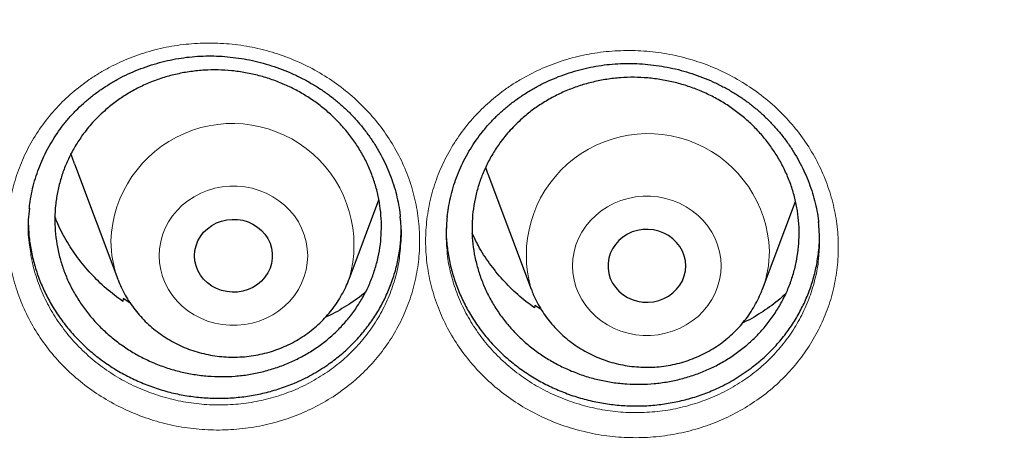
# Model space of a CAD drawing. Header units: millimetres. Extents: x 8 to 984, y 12 to 973.
# Tile 62 of 256: x 326.23 to 336.35, y 784.23 to 788.61. Entities that reach past the tile are written whole.
import ezdxf

# ---------------------------------------------------------------- set-up
doc = ezdxf.new("R2010")
doc.units = ezdxf.units.MM

msp = doc.modelspace()

# ---------------------------------------------------------------- linework, layer by layer
at = {"color": 7, "linetype": 'Continuous', "lineweight": 30}
for p, q in [((326.791, 787.126), (327.238, 785.938)), ((331.041, 787.022), (331.488, 785.834)), ((329.614, 785.938), (329.92, 786.753)), ((333.864, 785.834), (334.204, 786.739)), ((327.24, 785.932), (327.238, 785.938)), ((329.614, 785.938), (329.612, 785.934)), ((327.292, 785.739), (327.29, 785.708)), ((327.362, 785.695), (327.292, 785.739)), ((331.523, 785.669), (331.52, 785.643)), ((331.59, 785.627), (331.523, 785.669))]:
    msp.add_line(p, q, dxfattribs=at)
at = {"color": 7, "linetype": 'Continuous', "lineweight": 30, "flags": 128}
for points in [[(326.791, 787.126), (326.788, 787.134), (326.755, 787.232)], [(331.017, 787.089), (331.038, 787.03), (331.041, 787.022)], [(328.026, 786.179), (328.03, 786.232), (328.041, 786.283), (328.06, 786.332), (328.086, 786.378), (328.119, 786.421), (328.158, 786.458), (328.202, 786.491), (328.25, 786.517), (328.302, 786.536), (328.356, 786.549), (328.412, 786.554), (328.467, 786.553), (328.522, 786.544), (328.576, 786.527), (328.626, 786.504), (328.672, 786.475), (328.713, 786.44), (328.749, 786.4), (328.779, 786.356), (328.802, 786.308), (328.817, 786.257), (328.825, 786.206), (328.825, 786.153), (328.817, 786.101), (328.802, 786.051), (328.779, 786.003), (328.749, 785.959), (328.713, 785.919), (328.672, 785.884), (328.626, 785.854), (328.576, 785.831), (328.522, 785.815), (328.467, 785.806), (328.412, 785.804), (328.356, 785.81), (328.302, 785.823), (328.25, 785.842), (328.202, 785.868), (328.158, 785.901), (328.119, 785.938), (328.086, 785.981), (328.06, 786.027), (328.041, 786.076), (328.03, 786.127), (328.026, 786.179)], [(333.076, 786.076), (333.072, 786.128), (333.06, 786.179), (333.041, 786.228), (333.015, 786.274), (332.982, 786.317), (332.943, 786.354), (332.899, 786.387), (332.851, 786.413), (332.799, 786.432), (332.745, 786.445), (332.69, 786.451), (332.634, 786.449), (332.579, 786.44), (332.526, 786.424), (332.476, 786.401), (332.429, 786.371), (332.388, 786.336), (332.352, 786.296), (332.322, 786.252), (332.3, 786.204), (332.284, 786.154), (332.277, 786.102), (332.277, 786.049), (332.284, 785.998), (332.3, 785.947), (332.322, 785.899), (332.352, 785.855), (332.388, 785.815), (332.429, 785.78), (332.476, 785.751), (332.526, 785.728), (332.579, 785.711), (332.634, 785.702), (332.69, 785.701), (332.745, 785.706), (332.799, 785.719), (332.851, 785.738), (332.899, 785.764), (332.943, 785.797), (332.982, 785.834), (333.015, 785.877), (333.041, 785.923), (333.06, 785.972), (333.072, 786.023), (333.076, 786.076)]]:
    msp.add_lwpolyline(points, dxfattribs=at)
at = {"color": 252, "linetype": 'Continuous', "lineweight": 0, "flags": 128}
for points in [[(327.662, 786.179), (327.666, 786.252), (327.678, 786.324), (327.697, 786.394), (327.724, 786.462), (327.758, 786.527), (327.799, 786.589), (327.846, 786.646), (327.9, 786.699), (327.958, 786.746), (328.022, 786.787), (328.089, 786.823), (328.16, 786.851), (328.234, 786.873), (328.31, 786.888), (328.387, 786.895), (328.464, 786.895), (328.541, 786.888), (328.617, 786.873), (328.691, 786.851), (328.762, 786.823), (328.83, 786.787), (328.893, 786.746), (328.952, 786.699), (329.005, 786.646), (329.052, 786.589), (329.093, 786.527), (329.127, 786.462), (329.154, 786.394), (329.174, 786.324), (329.185, 786.252), (329.189, 786.179), (329.185, 786.107), (329.174, 786.035), (329.154, 785.965), (329.127, 785.897), (329.093, 785.832), (329.052, 785.77), (329.005, 785.713), (328.952, 785.66), (328.893, 785.613), (328.83, 785.571), (328.762, 785.536), (328.691, 785.508), (328.617, 785.486), (328.541, 785.471), (328.464, 785.464), (328.387, 785.464), (328.31, 785.471), (328.234, 785.486), (328.16, 785.508), (328.089, 785.536), (328.022, 785.571), (327.958, 785.613), (327.9, 785.66), (327.846, 785.713), (327.799, 785.77), (327.758, 785.832), (327.724, 785.897), (327.697, 785.965), (327.678, 786.035), (327.666, 786.107), (327.662, 786.179)], [(333.439, 786.076), (333.435, 786.148), (333.424, 786.22), (333.404, 786.29), (333.377, 786.358), (333.343, 786.423), (333.302, 786.485), (333.255, 786.542), (333.202, 786.595), (333.143, 786.642), (333.08, 786.684), (333.012, 786.719), (332.941, 786.747), (332.867, 786.769), (332.791, 786.784), (332.714, 786.791), (332.637, 786.791), (332.56, 786.784), (332.484, 786.769), (332.41, 786.747), (332.339, 786.719), (332.272, 786.684), (332.208, 786.642), (332.15, 786.595), (332.096, 786.542), (332.049, 786.485), (332.008, 786.423), (331.974, 786.358), (331.947, 786.29), (331.928, 786.22), (331.916, 786.148), (331.912, 786.076), (331.916, 786.003), (331.928, 785.931), (331.947, 785.861), (331.974, 785.793), (332.008, 785.728), (332.049, 785.666), (332.096, 785.609), (332.15, 785.556), (332.208, 785.509), (332.272, 785.468), (332.339, 785.432), (332.41, 785.404), (332.484, 785.382), (332.56, 785.367), (332.637, 785.36), (332.714, 785.36), (332.791, 785.367), (332.867, 785.382), (332.941, 785.404), (333.012, 785.432), (333.08, 785.468), (333.143, 785.509), (333.202, 785.556), (333.255, 785.609), (333.302, 785.666), (333.343, 785.728), (333.377, 785.793), (333.404, 785.861), (333.424, 785.931), (333.435, 786.003), (333.439, 786.076)]]:
    msp.add_lwpolyline(points, dxfattribs=at)
at = {"color": 252, "linetype": 'Continuous', "lineweight": 0}
for centre, radius, start, end in [((328.415, 786.29), 1.25, 343.6398, 178.0995), ((332.687, 786.186), 1.25, 1.9001, 196.3837), ((328.283, 786.332), 1.117, 180.0364, 200.6592), ((332.819, 786.228), 1.117, 339.1813, 359.9667)]:
    msp.add_arc(centre, radius, start, end, dxfattribs=at)
for points, knots in [([(346.026, 818.574), (345.529, 818.569), (344.536, 818.557), (343.049, 818.461), (341.568, 818.309), (340.096, 818.094), (338.643, 817.821), (337.214, 817.49), (335.809, 817.105), (334.424, 816.663), (333.051, 816.162), (331.696, 815.602), (330.36, 814.983), (329.054, 814.309), (327.781, 813.583), (326.551, 812.809), (325.365, 811.99), (324.224, 811.13), (323.125, 810.224), (322.061, 809.268), (321.037, 808.264), (320.055, 807.213), (319.124, 806.122), (318.244, 804.993), (317.423, 803.836), (316.661, 802.654), (315.959, 801.45), (315.312, 800.218), (314.72, 798.954), (314.183, 797.658), (313.705, 796.334), (313.289, 794.992), (312.937, 793.634), (312.65, 792.27), (312.428, 790.905), (312.27, 789.539), (312.176, 788.169), (312.144, 786.788), (312.176, 785.399), (312.275, 784.004), (312.438, 782.614), (312.667, 781.233), (312.958, 779.87), (313.31, 778.529), (313.721, 777.211), (314.192, 775.912), (314.726, 774.624), (315.323, 773.352), (315.983, 772.099), (316.701, 770.874), (317.475, 769.68), (318.3, 768.525), (319.173, 767.413), (320.09, 766.343), (321.055, 765.311), (322.074, 764.313), (323.144, 763.353), (324.265, 762.431), (325.428, 761.557), (326.631, 760.732), (327.863, 759.962), (329.123, 759.247), (330.407, 758.588), (331.72, 757.981), (333.068, 757.425), (334.448, 756.922), (335.86, 756.473), (337.291, 756.083), (338.738, 755.752), (340.192, 755.484), (341.647, 755.275), (343.102, 755.127), (344.563, 755.039), (346.035, 755.009), (347.515, 755.039), (349.002, 755.131), (350.483, 755.285), (351.956, 755.499), (353.408, 755.772), (354.838, 756.103), (356.242, 756.489), (357.628, 756.931), (359, 757.432), (360.356, 757.992), (361.692, 758.611), (362.997, 759.284), (364.27, 760.011), (365.501, 760.785), (366.687, 761.603), (367.827, 762.464), (368.927, 763.37), (369.99, 764.325), (371.014, 765.329), (371.996, 766.381), (372.928, 767.472), (373.807, 768.6), (374.628, 769.757), (375.39, 770.939), (376.093, 772.143), (376.739, 773.375), (377.332, 774.64), (377.868, 775.935), (378.347, 777.259), (378.762, 778.601), (379.115, 779.96), (379.401, 781.323), (379.623, 782.689), (379.781, 784.054), (379.876, 785.424), (379.908, 786.805), (379.875, 788.194), (379.777, 789.589), (379.613, 790.979), (379.385, 792.36), (379.093, 793.723), (378.741, 795.064), (378.33, 796.382), (377.859, 797.682), (377.325, 798.969), (376.728, 800.241), (376.068, 801.494), (375.351, 802.72), (374.576, 803.914), (373.751, 805.068), (372.879, 806.181), (371.962, 807.251), (370.996, 808.282), (369.977, 809.28), (368.907, 810.241), (367.787, 811.162), (366.624, 812.036), (365.421, 812.861), (364.188, 813.632), (362.928, 814.346), (361.644, 815.006), (360.331, 815.612), (358.984, 816.168), (357.603, 816.671), (356.192, 817.12), (354.761, 817.51), (353.313, 817.841), (351.86, 818.11), (350.404, 818.318), (348.949, 818.465), (347.489, 818.557), (346.513, 818.569), (346.026, 818.574)], [0, 0, 0, 0, 0.007, 0.014, 0.021, 0.028, 0.035, 0.041875, 0.04875, 0.055625, 0.0625, 0.0695, 0.0765, 0.0835, 0.0905, 0.0975, 0.104375, 0.11125, 0.118125, 0.125, 0.132, 0.139, 0.146, 0.153, 0.16, 0.166875, 0.17375, 0.180625, 0.1875, 0.1945, 0.2015, 0.2085, 0.2155, 0.2225, 0.229375, 0.23625, 0.243125, 0.25, 0.257, 0.264, 0.271, 0.278, 0.285, 0.291875, 0.29875, 0.305625, 0.3125, 0.3195, 0.3265, 0.3335, 0.3405, 0.3475, 0.354375, 0.36125, 0.368125, 0.375, 0.382, 0.389, 0.396, 0.403, 0.41, 0.416875, 0.42375, 0.430625, 0.4375, 0.4445, 0.4515, 0.4585, 0.4655, 0.4725, 0.479375, 0.48625, 0.493125, 0.5, 0.507, 0.514, 0.521, 0.528, 0.535, 0.541875, 0.54875, 0.555625, 0.5625, 0.5695, 0.5765, 0.5835, 0.5905, 0.5975, 0.604375, 0.61125, 0.618125, 0.625, 0.632, 0.639, 0.646, 0.653, 0.66, 0.666875, 0.67375, 0.680625, 0.6875, 0.6945, 0.7015, 0.7085, 0.7155, 0.7225, 0.729375, 0.73625, 0.743125, 0.75, 0.757, 0.764, 0.771, 0.778, 0.785, 0.791875, 0.79875, 0.805625, 0.8125, 0.8195, 0.8265, 0.8335, 0.8405, 0.8475, 0.854375, 0.86125, 0.868125, 0.875, 0.882, 0.889, 0.896, 0.903, 0.91, 0.916875, 0.92375, 0.930625, 0.9375, 0.9445, 0.9515, 0.9585, 0.9655, 0.9725, 0.979375, 0.98625, 0.993125, 1, 1, 1, 1]), ([(326.943, 787.991), (326.977, 788.014), (327.046, 788.059), (327.185, 788.137), (327.365, 788.22), (327.588, 788.294), (327.819, 788.344), (328.055, 788.368), (328.294, 788.369), (328.532, 788.344), (328.766, 788.293), (328.993, 788.219), (329.211, 788.122), (329.415, 788.001), (329.605, 787.861), (329.777, 787.702), (329.93, 787.526), (330.06, 787.336), (330.168, 787.134), (330.251, 786.922), (330.308, 786.703), (330.339, 786.48), (330.343, 786.256), (330.32, 786.033), (330.271, 785.815), (330.196, 785.604), (330.097, 785.403), (329.976, 785.218), (329.836, 785.05), (329.679, 784.897), (329.5, 784.758), (329.302, 784.638), (329.09, 784.539), (328.867, 784.464), (328.637, 784.413), (328.401, 784.386), (328.162, 784.385), (327.924, 784.408), (327.69, 784.457), (327.463, 784.53), (327.245, 784.626), (327.039, 784.744), (326.849, 784.883), (326.675, 785.041), (326.521, 785.216), (326.389, 785.406), (326.281, 785.607), (326.196, 785.819), (326.137, 786.038), (326.105, 786.261), (326.099, 786.485), (326.12, 786.708), (326.168, 786.927), (326.241, 787.138), (326.339, 787.34), (326.461, 787.53), (326.604, 787.703), (326.764, 787.859), (326.883, 787.947), (326.943, 787.991)], [0, 0, 0, 0, 0.009551, 0.019103, 0.036956, 0.054865, 0.072716, 0.09059, 0.10852, 0.126393, 0.14432, 0.162304, 0.18023, 0.198127, 0.216082, 0.233979, 0.251864, 0.269806, 0.28769, 0.305553, 0.323473, 0.341336, 0.359211, 0.377144, 0.39502, 0.412849, 0.430734, 0.44856, 0.465429, 0.482297, 0.500156, 0.518073, 0.535934, 0.553788, 0.5717, 0.589555, 0.607453, 0.625408, 0.643307, 0.66119, 0.679131, 0.697015, 0.714918, 0.732877, 0.75078, 0.768645, 0.786567, 0.804432, 0.822344, 0.840313, 0.858228, 0.876092, 0.894014, 0.911879, 0.929707, 0.947592, 0.96542, 0.98271, 1, 1, 1, 1]), ([(331.185, 787.865), (331.219, 787.89), (331.287, 787.939), (331.426, 788.023), (331.603, 788.112), (331.823, 788.194), (332.052, 788.253), (332.288, 788.286), (332.526, 788.294), (332.765, 788.278), (333, 788.236), (333.23, 788.17), (333.451, 788.08), (333.66, 787.967), (333.855, 787.834), (334.033, 787.681), (334.191, 787.51), (334.328, 787.325), (334.443, 787.126), (334.533, 786.917), (334.598, 786.7), (334.637, 786.479), (334.649, 786.254), (334.634, 786.031), (334.593, 785.81), (334.525, 785.597), (334.432, 785.392), (334.318, 785.202), (334.184, 785.029), (334.032, 784.87), (333.858, 784.725), (333.664, 784.598), (333.456, 784.491), (333.236, 784.408), (333.007, 784.349), (332.772, 784.313), (332.534, 784.304), (332.295, 784.319), (332.059, 784.359), (331.83, 784.424), (331.608, 784.512), (331.399, 784.623), (331.203, 784.756), (331.025, 784.907), (330.864, 785.077), (330.726, 785.262), (330.61, 785.459), (330.518, 785.668), (330.451, 785.885), (330.411, 786.107), (330.397, 786.331), (330.411, 786.555), (330.451, 786.776), (330.517, 786.99), (330.608, 787.195), (330.724, 787.389), (330.86, 787.567), (331.013, 787.728), (331.128, 787.82), (331.185, 787.865)], [0, 0, 0, 0, 0.0097378, 0.0194751, 0.0373267, 0.0552345, 0.0730846, 0.0909532, 0.1088777, 0.1267446, 0.1446643, 0.1626413, 0.1805603, 0.1984533, 0.2164038, 0.2342963, 0.2521806, 0.2701216, 0.288005, 0.3058719, 0.3237937, 0.3416597, 0.359542, 0.3774809, 0.3953619, 0.4131976, 0.4310889, 0.448922, 0.4658002, 0.4826786, 0.5005352, 0.518449, 0.5363068, 0.554158, 0.5720665, 0.5899179, 0.6078031, 0.6257452, 0.6436303, 0.6615148, 0.6794569, 0.6973416, 0.7152404, 0.7331966, 0.7510954, 0.7689594, 0.7868814, 0.8047457, 0.8226629, 0.8406379, 0.8585562, 0.876427, 0.8943557, 0.9122276, 0.9300612, 0.9479522, 0.9657858, 0.9828934, 1, 1, 1, 1]), ([(326.327, 786.309), (326.334, 786.254), (326.349, 786.131), (326.4, 785.945), (326.477, 785.753), (326.575, 785.571), (326.695, 785.399), (326.834, 785.24), (326.991, 785.097), (327.163, 784.97), (327.349, 784.863), (327.547, 784.776), (327.752, 784.709), (327.964, 784.665), (328.18, 784.643), (328.395, 784.644), (328.609, 784.667), (328.818, 784.713), (329.019, 784.781), (329.211, 784.87), (329.39, 784.979), (329.552, 785.103), (329.694, 785.242), (329.821, 785.393), (329.93, 785.561), (330.02, 785.743), (330.088, 785.934), (330.127, 786.096), (330.136, 786.196), (330.139, 786.228)], [0, 0, 0, 0, 0.031484, 0.069707, 0.107839, 0.146093, 0.184223, 0.222424, 0.260747, 0.298946, 0.337112, 0.375398, 0.413564, 0.451756, 0.490069, 0.528262, 0.566365, 0.604589, 0.642691, 0.680797, 0.719025, 0.75713, 0.793151, 0.829172, 0.867209, 0.905373, 0.943418, 0.981555, 1, 1, 1, 1]), ([(330.624, 786.213), (330.624, 786.208), (330.628, 786.135), (330.659, 785.996), (330.717, 785.8), (330.801, 785.611), (330.906, 785.432), (331.031, 785.264), (331.176, 785.111), (331.338, 784.973), (331.514, 784.853), (331.704, 784.752), (331.905, 784.672), (332.113, 784.613), (332.326, 784.576), (332.542, 784.562), (332.758, 784.571), (332.97, 784.602), (333.177, 784.656), (333.376, 784.731), (333.565, 784.827), (333.74, 784.942), (333.898, 785.073), (334.035, 785.216), (334.157, 785.373), (334.26, 785.545), (334.344, 785.73), (334.404, 785.923), (334.435, 786.065), (334.44, 786.143), (334.441, 786.153)], [0, 0, 0, 0, 0.002934, 0.041406, 0.079752, 0.117996, 0.156361, 0.194603, 0.232907, 0.271335, 0.30964, 0.347921, 0.386323, 0.424604, 0.462882, 0.501282, 0.53956, 0.577767, 0.616094, 0.654301, 0.692514, 0.730849, 0.769058, 0.805208, 0.841356, 0.879521, 0.917809, 0.955979, 0.994244, 1, 1, 1, 1])]:
    msp.add_open_spline(points, degree=3, knots=knots, dxfattribs=at)
at = {"color": 7, "linetype": 'Continuous', "lineweight": 30}
for points, knots in [([(311.174, 789.481), (311.173, 789.457), (311.169, 789.404), (311.163, 789.318), (311.156, 789.213), (311.148, 789.088), (311.14, 788.944), (311.132, 788.792), (311.124, 788.638), (311.117, 788.487), (311.111, 788.34), (311.104, 788.114), (311.096, 787.818), (311.091, 787.489), (311.09, 787.203), (311.091, 786.947), (311.095, 786.679), (311.101, 786.396), (311.111, 786.067), (311.127, 785.69), (311.151, 785.262), (311.183, 784.81), (311.223, 784.333), (311.274, 783.832), (311.336, 783.306), (311.404, 782.804), (311.476, 782.331), (311.547, 781.902), (311.623, 781.482), (311.702, 781.079), (311.782, 780.69), (311.865, 780.317), (311.951, 779.949), (312.04, 779.586), (312.132, 779.229), (312.224, 778.891), (312.314, 778.571), (312.395, 778.296), (312.466, 778.063), (312.526, 777.868), (312.585, 777.682), (312.641, 777.51), (312.692, 777.355), (312.737, 777.222), (312.774, 777.112), (312.804, 777.025), (312.83, 776.952), (312.856, 776.877), (312.886, 776.791), (312.922, 776.689), (312.966, 776.567), (313.018, 776.424), (313.08, 776.258), (313.15, 776.073), (313.228, 775.869), (313.315, 775.648), (313.41, 775.412), (313.511, 775.168), (313.615, 774.921), (313.769, 774.565), (313.976, 774.105), (314.241, 773.545), (314.543, 772.938), (314.883, 772.29), (315.266, 771.603), (315.66, 770.935), (316.103, 770.221), (316.604, 769.462), (317.169, 768.658), (317.758, 767.871), (318.298, 767.192), (318.782, 766.613), (319.207, 766.124), (319.656, 765.627), (320.129, 765.125), (320.553, 764.694), (320.92, 764.333), (321.223, 764.041), (321.535, 763.749), (321.855, 763.456), (322.185, 763.163), (322.521, 762.872), (322.846, 762.598), (323.151, 762.348), (323.428, 762.124), (323.687, 761.92), (323.927, 761.734), (324.148, 761.566), (324.34, 761.422), (324.504, 761.301), (324.643, 761.199), (324.767, 761.11), (324.867, 761.038), (324.942, 760.984), (324.998, 760.945), (325.053, 760.905), (325.127, 760.854), (325.223, 760.787), (325.339, 760.706), (325.468, 760.618), (325.607, 760.523), (325.757, 760.422), (325.949, 760.294), (326.189, 760.136), (326.483, 759.948), (326.803, 759.747), (327.151, 759.534), (327.523, 759.312), (327.911, 759.087), (328.307, 758.865), (328.703, 758.648), (329.201, 758.385), (329.801, 758.08), (330.504, 757.743), (331.203, 757.426), (331.933, 757.113), (332.694, 756.807), (333.484, 756.511), (334.268, 756.238), (335.05, 755.986), (335.829, 755.753), (336.606, 755.54), (337.38, 755.345), (338.156, 755.168), (339.01, 754.992), (339.943, 754.824), (340.955, 754.67), (341.968, 754.544), (342.985, 754.446), (344.004, 754.375), (345.025, 754.334), (346.046, 754.32), (347.068, 754.335), (348.088, 754.378), (349.107, 754.449), (350.124, 754.548), (351.137, 754.675), (352.145, 754.83), (353.076, 754.999), (353.931, 755.176), (354.712, 755.355), (355.497, 755.553), (356.287, 755.772), (357.08, 756.01), (357.873, 756.268), (358.667, 756.547), (359.464, 756.849), (360.224, 757.157), (360.944, 757.468), (361.62, 757.777), (362.286, 758.099), (362.935, 758.428), (363.566, 758.765), (364.156, 759.095), (364.706, 759.416), (365.219, 759.727), (365.619, 759.979), (365.912, 760.169), (366.1, 760.292), (366.278, 760.411), (366.44, 760.52), (366.583, 760.617), (366.695, 760.694), (366.782, 760.754), (366.845, 760.798), (366.9, 760.837), (366.946, 760.869), (366.983, 760.895), (367.014, 760.917), (367.046, 760.939), (367.096, 760.975), (367.17, 761.028), (367.268, 761.098), (367.381, 761.18), (367.51, 761.274), (367.655, 761.38), (367.814, 761.499), (367.984, 761.627), (368.161, 761.762), (368.342, 761.902), (368.527, 762.048), (368.768, 762.24), (369.067, 762.484), (369.426, 762.784), (369.797, 763.102), (370.177, 763.439), (370.568, 763.796), (370.967, 764.172), (371.35, 764.546), (371.714, 764.912), (372.051, 765.262), (372.377, 765.609), (372.685, 765.947), (372.977, 766.276), (373.268, 766.613), (373.556, 766.955), (373.839, 767.302), (374.103, 767.633), (374.332, 767.928), (374.53, 768.189), (374.7, 768.417), (374.859, 768.633), (375.007, 768.839), (375.15, 769.04), (375.293, 769.245), (375.443, 769.463), (375.6, 769.696), (375.77, 769.952), (375.951, 770.232), (376.144, 770.537), (376.344, 770.861), (376.55, 771.204), (376.762, 771.566), (376.974, 771.941), (377.185, 772.326), (377.396, 772.723), (377.603, 773.128), (377.802, 773.531), (377.988, 773.92), (378.16, 774.292), (378.319, 774.648), (378.465, 774.987), (378.599, 775.308), (378.714, 775.592), (378.812, 775.84), (378.895, 776.055), (378.972, 776.258), (379.042, 776.449), (379.101, 776.611), (379.147, 776.74), (379.181, 776.834), (379.206, 776.907), (379.226, 776.963), (379.243, 777.014), (379.264, 777.075), (379.292, 777.155), (379.326, 777.255), (379.365, 777.373), (379.413, 777.519), (379.471, 777.697), (379.537, 777.907), (379.61, 778.144), (379.689, 778.406), (379.772, 778.695), (379.895, 779.134), (380.047, 779.718), (380.217, 780.442), (380.37, 781.171), (380.507, 781.906), (380.628, 782.66), (380.733, 783.435), (380.82, 784.229), (380.878, 784.917), (380.914, 785.498), (380.936, 785.961), (380.95, 786.408), (380.958, 786.818), (380.96, 787.192), (380.958, 787.531), (380.952, 787.848), (380.944, 788.144), (380.935, 788.404), (380.925, 788.631), (380.915, 788.828), (380.905, 788.995), (380.897, 789.136), (380.89, 789.257), (380.884, 789.374), (380.879, 789.445), (380.877, 789.481)], [0, 0, 0, 0, 0.000629, 0.001386, 0.002278, 0.003452, 0.004807, 0.006262, 0.00769, 0.009089, 0.010459, 0.011801, 0.015342, 0.018666, 0.020917, 0.023245, 0.025716, 0.028332, 0.031091, 0.03482, 0.038782, 0.042979, 0.04741, 0.052076, 0.056975, 0.062109, 0.066169, 0.070255, 0.074203, 0.078013, 0.081684, 0.085216, 0.08861, 0.092182, 0.095588, 0.098825, 0.101894, 0.104796, 0.106766, 0.10865, 0.110449, 0.112152, 0.113663, 0.114962, 0.116049, 0.116859, 0.117505, 0.118205, 0.119039, 0.120031, 0.121185, 0.122623, 0.124252, 0.126071, 0.128081, 0.130282, 0.132629, 0.135103, 0.137569, 0.140018, 0.145787, 0.151466, 0.157055, 0.164399, 0.171583, 0.178617, 0.185622, 0.194542, 0.203467, 0.212397, 0.221332, 0.227023, 0.23289, 0.238934, 0.245153, 0.25155, 0.255276, 0.25906, 0.262901, 0.266799, 0.270755, 0.274768, 0.278758, 0.282184, 0.285372, 0.288324, 0.291038, 0.293516, 0.295757, 0.297457, 0.29899, 0.300355, 0.301546, 0.302287, 0.302833, 0.303373, 0.304109, 0.305233, 0.30651, 0.307898, 0.309397, 0.311008, 0.312729, 0.315573, 0.318677, 0.322039, 0.325661, 0.329541, 0.333574, 0.337613, 0.341616, 0.345585, 0.352585, 0.359474, 0.366252, 0.372919, 0.380494, 0.387921, 0.3952, 0.402406, 0.409585, 0.41661, 0.42361, 0.430585, 0.437534, 0.446521, 0.455464, 0.464388, 0.473312, 0.482236, 0.49116, 0.500084, 0.509008, 0.517931, 0.526855, 0.535779, 0.544703, 0.553627, 0.562552, 0.569549, 0.57655, 0.583634, 0.590831, 0.598141, 0.60543, 0.612828, 0.620334, 0.62795, 0.634497, 0.641108, 0.647651, 0.654092, 0.660431, 0.666668, 0.672072, 0.677396, 0.682642, 0.684681, 0.686708, 0.688654, 0.690396, 0.691932, 0.693261, 0.694048, 0.694739, 0.695334, 0.695834, 0.696239, 0.696548, 0.696842, 0.697293, 0.698202, 0.699278, 0.700521, 0.701932, 0.703543, 0.705329, 0.707256, 0.709246, 0.711293, 0.713399, 0.715562, 0.719569, 0.723762, 0.728139, 0.732701, 0.737448, 0.742381, 0.747498, 0.751894, 0.75634, 0.760635, 0.764769, 0.76874, 0.77255, 0.776833, 0.780891, 0.784725, 0.788333, 0.791059, 0.79364, 0.796078, 0.798371, 0.80055, 0.802798, 0.805202, 0.807762, 0.810477, 0.813583, 0.816871, 0.82034, 0.823991, 0.827823, 0.831836, 0.835787, 0.839898, 0.844151, 0.848292, 0.852246, 0.85601, 0.859587, 0.862974, 0.866174, 0.869184, 0.871418, 0.873534, 0.875535, 0.877419, 0.879171, 0.880295, 0.88121, 0.881919, 0.88242, 0.882862, 0.88341, 0.884213, 0.885188, 0.886336, 0.887655, 0.889451, 0.891491, 0.893775, 0.896304, 0.899076, 0.902093, 0.908942, 0.915819, 0.922716, 0.929634, 0.936573, 0.943955, 0.95136, 0.958789, 0.963177, 0.967546, 0.971705, 0.97562, 0.978968, 0.982115, 0.98506, 0.987804, 0.990345, 0.99231, 0.994134, 0.995819, 0.996978, 0.998039, 0.999032, 1, 1, 1, 1]), ([(326.769, 787.634), (326.781, 787.647), (326.817, 787.686), (326.882, 787.748), (326.965, 787.818), (327.053, 787.883), (327.146, 787.944), (327.243, 788), (327.343, 788.051), (327.448, 788.095), (327.555, 788.134), (327.664, 788.167), (327.775, 788.194), (327.887, 788.214), (328, 788.228), (328.112, 788.235), (328.225, 788.236), (328.337, 788.23), (328.451, 788.218), (328.564, 788.2), (328.677, 788.175), (328.789, 788.144), (328.9, 788.107), (329.007, 788.064), (329.112, 788.015), (329.214, 787.961), (329.311, 787.902), (329.403, 787.838), (329.49, 787.77), (329.572, 787.697), (329.651, 787.62), (329.724, 787.537), (329.793, 787.45), (329.857, 787.36), (329.916, 787.265), (329.968, 787.167), (330.014, 787.067), (330.054, 786.965), (330.088, 786.861), (330.114, 786.756), (330.132, 786.662), (330.138, 786.604), (330.141, 786.581)], [0, 0, 0, 0, 0.012556, 0.037708, 0.062967, 0.088386, 0.113944, 0.139621, 0.165382, 0.191192, 0.217003, 0.242765, 0.268433, 0.293973, 0.319353, 0.344538, 0.369476, 0.394474, 0.419748, 0.445263, 0.470969, 0.496811, 0.522726, 0.548642, 0.574476, 0.600167, 0.625661, 0.650917, 0.675908, 0.700811, 0.725942, 0.751293, 0.776842, 0.802551, 0.828379, 0.854279, 0.880207, 0.906106, 0.931931, 0.957652, 0.983241, 1, 1, 1, 1]), ([(331.027, 787.505), (331.038, 787.518), (331.074, 787.558), (331.137, 787.623), (331.217, 787.696), (331.303, 787.764), (331.393, 787.828), (331.488, 787.888), (331.587, 787.942), (331.689, 787.99), (331.795, 788.033), (331.903, 788.07), (332.013, 788.101), (332.124, 788.125), (332.236, 788.143), (332.349, 788.154), (332.461, 788.159), (332.574, 788.157), (332.688, 788.149), (332.802, 788.135), (332.915, 788.114), (333.029, 788.088), (333.14, 788.054), (333.25, 788.015), (333.356, 787.97), (333.459, 787.92), (333.558, 787.864), (333.653, 787.804), (333.742, 787.739), (333.827, 787.669), (333.908, 787.594), (333.985, 787.514), (334.057, 787.43), (334.124, 787.341), (334.186, 787.249), (334.241, 787.153), (334.291, 787.054), (334.335, 786.953), (334.372, 786.851), (334.402, 786.747), (334.425, 786.642), (334.438, 786.566), (334.441, 786.526), (334.441, 786.521)], [0, 0, 0, 0, 0.012404, 0.037248, 0.062202, 0.087308, 0.112556, 0.137918, 0.163366, 0.18886, 0.214357, 0.239803, 0.265158, 0.290386, 0.315454, 0.340331, 0.364964, 0.389653, 0.414616, 0.439817, 0.465208, 0.490734, 0.516333, 0.541934, 0.567456, 0.592837, 0.618026, 0.642977, 0.667668, 0.692273, 0.7171, 0.742149, 0.767392, 0.792791, 0.818311, 0.843902, 0.869523, 0.895111, 0.92063, 0.946047, 0.971337, 0.996482, 1, 1, 1, 1]), ([(327.114, 787.683), (327.148, 787.711), (327.218, 787.768), (327.332, 787.844), (327.453, 787.912), (327.581, 787.969), (327.712, 788.015), (327.847, 788.051), (327.986, 788.076), (328.127, 788.09), (328.268, 788.093), (328.409, 788.084), (328.551, 788.064), (328.69, 788.034), (328.825, 787.992), (328.956, 787.94), (329.083, 787.878), (329.205, 787.806), (329.319, 787.725), (329.425, 787.635), (329.524, 787.537), (329.614, 787.432), (329.694, 787.321), (329.764, 787.204), (329.823, 787.081), (329.872, 786.954), (329.908, 786.826), (329.933, 786.695), (329.947, 786.561), (329.948, 786.428), (329.938, 786.296), (329.915, 786.165), (329.881, 786.036), (329.835, 785.91), (329.779, 785.79), (329.712, 785.675), (329.634, 785.565), (329.546, 785.461), (329.45, 785.366), (329.346, 785.279), (329.233, 785.2), (329.113, 785.131), (328.988, 785.072), (328.858, 785.023), (328.723, 784.984), (328.584, 784.956), (328.445, 784.939), (328.304, 784.934), (328.161, 784.94), (328.02, 784.957), (327.881, 784.985), (327.745, 785.023), (327.612, 785.073), (327.483, 785.133), (327.361, 785.202), (327.246, 785.281), (327.136, 785.369), (327.035, 785.465), (326.944, 785.568), (326.862, 785.677), (326.789, 785.794), (326.726, 785.915), (326.676, 786.04), (326.636, 786.168), (326.608, 786.3), (326.592, 786.433), (326.587, 786.566), (326.595, 786.698), (326.614, 786.83), (326.646, 786.96), (326.688, 787.085), (326.742, 787.206), (326.807, 787.324), (326.889, 787.445), (326.989, 787.567), (327.072, 787.644), (327.114, 787.683)], [0, 0, 0, 0, 0.013235, 0.0264699, 0.0400896, 0.0537091, 0.0669446, 0.0801791, 0.0937987, 0.1074179, 0.1206562, 0.1338943, 0.1475172, 0.1611398, 0.1743789, 0.1876181, 0.2012419, 0.2148661, 0.2281025, 0.2413386, 0.2549607, 0.2685826, 0.2818137, 0.2950456, 0.3086619, 0.3222781, 0.3355049, 0.3487325, 0.3623435, 0.375954, 0.3891792, 0.4024018, 0.4160105, 0.4296183, 0.4428431, 0.4560669, 0.4696753, 0.4832824, 0.4965102, 0.5097378, 0.5233491, 0.5369612, 0.550194, 0.563427, 0.5770435, 0.5906604, 0.6038978, 0.617135, 0.6307567, 0.6443782, 0.6576174, 0.6708567, 0.6844805, 0.6981044, 0.7113421, 0.7245802, 0.7382022, 0.7518252, 0.7650585, 0.7782919, 0.79191, 0.8055289, 0.8187569, 0.8319848, 0.8455967, 0.8592109, 0.8724345, 0.8856595, 0.8992681, 0.912876, 0.9261001, 0.939324, 0.9529317, 0.9665394, 0.9831769, 1, 1, 1, 1]), ([(331.393, 787.591), (331.428, 787.62), (331.496, 787.678), (331.61, 787.755), (331.731, 787.824), (331.858, 787.883), (331.989, 787.931), (332.123, 787.969), (332.263, 787.996), (332.404, 788.012), (332.545, 788.017), (332.686, 788.01), (332.828, 787.992), (332.968, 787.963), (333.103, 787.924), (333.235, 787.874), (333.363, 787.813), (333.486, 787.742), (333.6, 787.663), (333.708, 787.575), (333.808, 787.478), (333.899, 787.374), (333.98, 787.263), (334.051, 787.148), (334.112, 787.026), (334.162, 786.899), (334.199, 786.771), (334.226, 786.64), (334.241, 786.507), (334.243, 786.373), (334.234, 786.241), (334.213, 786.11), (334.18, 785.98), (334.136, 785.854), (334.08, 785.733), (334.014, 785.617), (333.937, 785.505), (333.85, 785.4), (333.755, 785.304), (333.651, 785.215), (333.539, 785.135), (333.42, 785.063), (333.295, 785.003), (333.166, 784.952), (333.031, 784.911), (332.892, 784.881), (332.752, 784.863), (332.611, 784.855), (332.469, 784.859), (332.327, 784.874), (332.188, 784.9), (332.051, 784.937), (331.917, 784.985), (331.788, 785.044), (331.665, 785.111), (331.549, 785.188), (331.438, 785.275), (331.336, 785.37), (331.244, 785.472), (331.16, 785.58), (331.086, 785.696), (331.023, 785.816), (330.971, 785.941), (330.93, 786.068), (330.9, 786.2), (330.882, 786.333), (330.877, 786.465), (330.883, 786.598), (330.901, 786.73), (330.931, 786.861), (330.973, 786.987), (331.025, 787.109), (331.089, 787.228), (331.17, 787.35), (331.27, 787.474), (331.352, 787.552), (331.393, 787.591)], [0, 0, 0, 0, 0.0132337, 0.0264676, 0.0400865, 0.0537057, 0.0669396, 0.0801737, 0.0937923, 0.1074106, 0.1206473, 0.1338842, 0.1475051, 0.1611264, 0.1743639, 0.1876018, 0.2012236, 0.2148459, 0.2280812, 0.2413171, 0.2549374, 0.2685571, 0.2817898, 0.2950212, 0.3086372, 0.3222546, 0.3354817, 0.3487097, 0.3623224, 0.3759345, 0.3891601, 0.4023848, 0.4159955, 0.4296053, 0.4428301, 0.4560559, 0.4696656, 0.4832757, 0.4965033, 0.509732, 0.5233441, 0.5369563, 0.5501886, 0.563421, 0.5770377, 0.5906543, 0.6038901, 0.6171262, 0.6307465, 0.6443672, 0.6576047, 0.670842, 0.6844645, 0.6980865, 0.7113232, 0.7245597, 0.7381808, 0.7518014, 0.7650347, 0.7782685, 0.7918854, 0.805504, 0.8187323, 0.8319618, 0.8455755, 0.8591883, 0.8724145, 0.8856401, 0.8992504, 0.9128615, 0.9260869, 0.9393116, 0.9529206, 0.9665298, 0.9831717, 1, 1, 1, 1]), ([(326.326, 786.667), (326.328, 786.682), (326.333, 786.733), (326.349, 786.818), (326.373, 786.923), (326.405, 787.026), (326.443, 787.128), (326.488, 787.227), (326.539, 787.323), (326.596, 787.415), (326.658, 787.504), (326.716, 787.577), (326.755, 787.619), (326.769, 787.634)], [0, 0, 0, 0, 0.042386, 0.142148, 0.242412, 0.343019, 0.443781, 0.544486, 0.64493, 0.744991, 0.844524, 0.943461, 1, 1, 1, 1]), ([(330.623, 786.579), (330.627, 786.61), (330.635, 786.676), (330.656, 786.777), (330.684, 786.882), (330.718, 786.984), (330.759, 787.085), (330.807, 787.183), (330.86, 787.278), (330.92, 787.369), (330.976, 787.444), (331.013, 787.488), (331.027, 787.505)], [0, 0, 0, 0, 0.090764, 0.196793, 0.303174, 0.409721, 0.516214, 0.62244, 0.728247, 0.833504, 0.938123, 1, 1, 1, 1]), ([(326.328, 786.669), (326.323, 786.629), (326.311, 786.522), (326.313, 786.401), (326.325, 786.321), (326.327, 786.309)], [0, 0, 0, 0, 0.337196, 0.899122, 1, 1, 1, 1]), ([(327.29, 785.708), (327.232, 785.751), (327.114, 785.839), (326.959, 785.992), (326.819, 786.159), (326.703, 786.34), (326.626, 786.483), (326.596, 786.567), (326.59, 786.583)], [0, 0, 0, 0, 0.1898292, 0.3802523, 0.5700831, 0.7606201, 0.9517559, 1, 1, 1, 1]), ([(330.139, 786.228), (330.143, 786.263), (330.154, 786.365), (330.154, 786.484), (330.141, 786.567), (330.139, 786.583)], [0, 0, 0, 0, 0.2956854, 0.8648101, 1, 1, 1, 1]), ([(330.623, 786.582), (330.618, 786.522), (330.607, 786.399), (330.618, 786.276), (330.624, 786.213)], [0, 0, 0, 0, 0.4923333, 1, 1, 1, 1]), ([(326.316, 786.542), (326.317, 786.503), (326.319, 786.414), (326.336, 786.274), (326.368, 786.124), (326.413, 785.976), (326.471, 785.834), (326.541, 785.697), (326.624, 785.564), (326.718, 785.437), (326.823, 785.32), (326.937, 785.21), (327.062, 785.109), (327.195, 785.019), (327.334, 784.94), (327.48, 784.871), (327.632, 784.814), (327.788, 784.769), (327.947, 784.737), (328.107, 784.718), (328.27, 784.711), (328.432, 784.717), (328.591, 784.736), (328.748, 784.767), (328.903, 784.811), (329.065, 784.872), (329.232, 784.952), (329.341, 785.022), (329.396, 785.058)], [0, 0, 0, 0, 0.029545, 0.066967, 0.10547, 0.14397, 0.18145, 0.218927, 0.257484, 0.296036, 0.333615, 0.371192, 0.409861, 0.448534, 0.486062, 0.523592, 0.562208, 0.600824, 0.638388, 0.675952, 0.714609, 0.753266, 0.790795, 0.828323, 0.866937, 0.905553, 0.952518, 1, 1, 1, 1]), ([(334.441, 786.153), (334.446, 786.21), (334.458, 786.335), (334.447, 786.46), (334.441, 786.527)], [0, 0, 0, 0, 0.460258, 1, 1, 1, 1]), ([(329.396, 785.058), (329.437, 785.089), (329.521, 785.15), (329.636, 785.255), (329.742, 785.369), (329.838, 785.492), (329.921, 785.62), (329.992, 785.755), (330.051, 785.897), (330.097, 786.042), (330.129, 786.19), (330.148, 786.334), (330.149, 786.43), (330.15, 786.476)], [0, 0, 0, 0, 0.090893, 0.181784, 0.27533, 0.368877, 0.459467, 0.550058, 0.643297, 0.736538, 0.826898, 0.917256, 1, 1, 1, 1]), ([(330.614, 786.468), (330.613, 786.454), (330.611, 786.39), (330.622, 786.276), (330.644, 786.126), (330.682, 785.977), (330.733, 785.831), (330.796, 785.691), (330.871, 785.556), (330.958, 785.426), (331.057, 785.303), (331.166, 785.189), (331.284, 785.084), (331.413, 784.987), (331.549, 784.902), (331.691, 784.828), (331.839, 784.765), (331.993, 784.713), (332.151, 784.674), (332.311, 784.648), (332.472, 784.634), (332.635, 784.633), (332.797, 784.645), (332.956, 784.67), (333.111, 784.707), (333.265, 784.757), (333.424, 784.824), (333.588, 784.91), (333.694, 784.985), (333.747, 785.023)], [0, 0, 0, 0, 0.010636, 0.047383, 0.084128, 0.121934, 0.159738, 0.19654, 0.233344, 0.271205, 0.309063, 0.345958, 0.382855, 0.420825, 0.458796, 0.495639, 0.532482, 0.570392, 0.608303, 0.645174, 0.682044, 0.719986, 0.757928, 0.794777, 0.831626, 0.869543, 0.907461, 0.95348, 1, 1, 1, 1]), ([(331.52, 785.643), (331.462, 785.687), (331.346, 785.776), (331.192, 785.931), (331.056, 786.099), (330.951, 786.26), (330.901, 786.368), (330.881, 786.411)], [0, 0, 0, 0, 0.2135506, 0.4277669, 0.641323, 0.8558496, 1, 1, 1, 1]), ([(333.747, 785.023), (333.788, 785.055), (333.869, 785.119), (333.98, 785.228), (334.083, 785.346), (334.174, 785.473), (334.252, 785.604), (334.318, 785.742), (334.372, 785.886), (334.413, 786.034), (334.439, 786.183), (334.452, 786.307), (334.451, 786.382), (334.45, 786.407)], [0, 0, 0, 0, 0.094439, 0.188874, 0.28607, 0.38327, 0.477358, 0.571443, 0.66828, 0.765126, 0.858992, 0.952849, 1, 1, 1, 1]), ([(327.24, 785.932), (327.25, 785.906), (327.272, 785.853), (327.312, 785.775), (327.359, 785.697), (327.413, 785.623), (327.471, 785.553), (327.535, 785.488), (327.604, 785.427), (327.677, 785.371), (327.754, 785.32), (327.836, 785.275), (327.92, 785.236), (328.007, 785.203), (328.097, 785.177), (328.188, 785.156), (328.281, 785.143), (328.375, 785.136), (328.469, 785.136), (328.563, 785.142), (328.656, 785.155), (328.748, 785.175), (328.838, 785.201), (328.926, 785.234), (329.011, 785.273), (329.093, 785.318), (329.171, 785.369), (329.245, 785.425), (329.315, 785.486), (329.379, 785.552), (329.438, 785.623), (329.492, 785.697), (329.539, 785.775), (329.58, 785.854), (329.602, 785.908), (329.612, 785.934)], [0, 0, 0, 0, 0.02741, 0.057475, 0.087575, 0.117715, 0.147901, 0.178138, 0.208423, 0.238763, 0.269155, 0.299596, 0.330085, 0.360621, 0.391194, 0.421805, 0.452448, 0.483116, 0.513805, 0.544508, 0.57522, 0.605934, 0.636643, 0.667341, 0.698021, 0.728675, 0.759299, 0.789889, 0.820433, 0.850932, 0.881379, 0.911772, 0.942108, 0.97239, 1, 1, 1, 1]), ([(329.785, 785.808), (329.778, 785.801), (329.718, 785.747), (329.588, 785.663), (329.457, 785.583), (329.382, 785.552), (329.375, 785.549)], [0, 0, 0, 0, 0.059267, 0.504628, 0.951427, 1, 1, 1, 1]), ([(331.489, 785.834), (331.495, 785.816), (331.512, 785.77), (331.547, 785.699), (331.592, 785.62), (331.643, 785.545), (331.7, 785.474), (331.762, 785.407), (331.829, 785.344), (331.901, 785.286), (331.977, 785.234), (332.057, 785.187), (332.14, 785.146), (332.226, 785.11), (332.315, 785.082), (332.406, 785.059), (332.498, 785.043), (332.592, 785.034), (332.686, 785.031), (332.78, 785.035), (332.873, 785.046), (332.966, 785.063), (333.057, 785.088), (333.145, 785.118), (333.231, 785.155), (333.315, 785.198), (333.394, 785.246), (333.47, 785.301), (333.541, 785.36), (333.607, 785.425), (333.668, 785.494), (333.724, 785.567), (333.773, 785.644), (333.817, 785.724), (333.846, 785.787), (333.859, 785.823), (333.862, 785.831)], [0, 0, 0, 0, 0.018823, 0.0488, 0.078807, 0.108856, 0.138951, 0.169088, 0.199282, 0.229525, 0.259824, 0.29017, 0.320564, 0.351005, 0.381488, 0.412008, 0.442562, 0.473143, 0.503747, 0.534368, 0.565, 0.595636, 0.626267, 0.656893, 0.6875, 0.718086, 0.748645, 0.779168, 0.809651, 0.840088, 0.870478, 0.900813, 0.931094, 0.961316, 0.991486, 1, 1, 1, 1]), ([(334.105, 785.791), (334.085, 785.772), (334.014, 785.704), (333.871, 785.606), (333.743, 785.524), (333.669, 785.493), (333.664, 785.49)], [0, 0, 0, 0, 0.152769, 0.558347, 0.965223, 1, 1, 1, 1])]:
    msp.add_open_spline(points, degree=3, knots=knots, dxfattribs=at)

doc.saveas('drawing.dxf')
